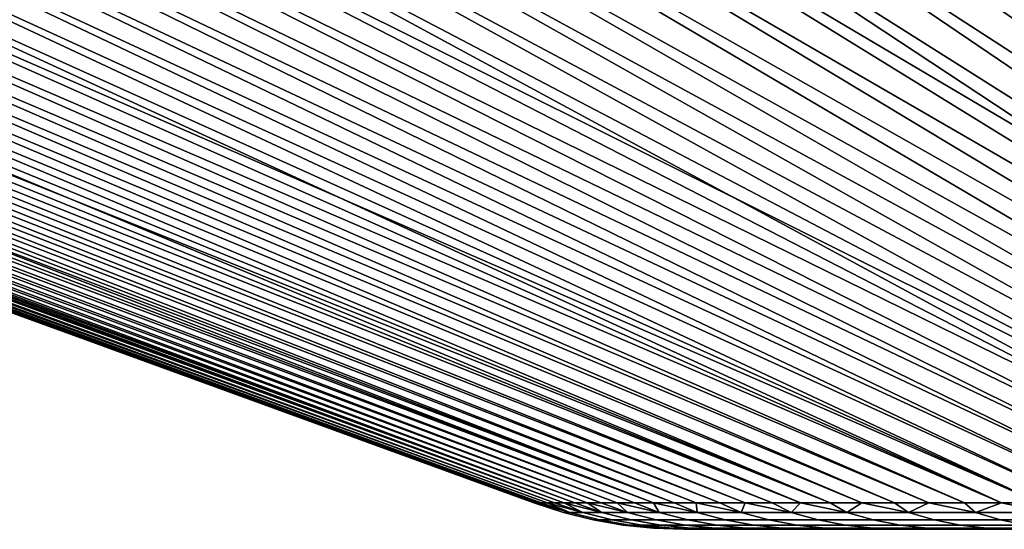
# Model space of a CAD drawing. Header units: metres. Extents: x -109 to 109, y -342 to 66.
# Tile 235 of 256: x 56.5 to 62.81, y 57.4 to 60.66. Entities that reach past the tile are written whole.
import ezdxf

# ---------------------------------------------------------------- set-up
doc = ezdxf.new("R2010")
doc.units = ezdxf.units.M
doc.layers.add('solid_K_24_62_16_000B91', color=7, linetype='CONTINUOUS')

msp = doc.modelspace()

# ---------------------------------------------------------------- linework, layer by layer
at = {"layer": 'solid_K_24_62_16_000B91'}
for points in [[(49.0951, 62.666206, 13.817261), (49.10762, 62.605068, 13.508456), (61.693096, 57.568859, 7.734401), (49.408821, 62.605068, 14.102803)], [(49.0951, 62.666206, -13.817261), (49.408813, 62.605068, -14.102788), (61.501915, 57.568859, -7.356816), (49.107609, 62.605068, -13.508441)], [(62.682739, 62.666206, -27.404902), (62.9916, 62.605068, -27.392408), (68.765305, 57.568859, -14.806747), (62.397251, 62.605068, -27.091206)], [(62.682739, 62.666206, 27.404902), (62.397266, 62.605068, 27.091215), (69.14283, 57.568859, 14.997914), (62.991615, 62.605068, 27.392416)], [(45.965149, 62.605068, -0.666267), (59.79475, 57.568859, 0.000004), (59.800114, 57.568859, 0.423189), (45.957882, 62.605068, 0.000009)], [(45.965149, 62.605068, 0.666285), (45.957882, 62.605068, 0.000009), (59.800114, 57.568859, 0.423189)], [(45.965149, 62.605068, 0.666285), (59.800114, 57.568859, 0.423189), (59.816193, 57.568859, 0.846101), (45.986954, 62.605068, 1.332243)], [(45.98695, 62.605068, -1.332225), (59.800114, 57.568859, -0.42318), (59.79475, 57.568859, 0.000004), (45.965149, 62.605068, -0.666267)], [(46.023273, 62.605068, -1.997549), (59.816193, 57.568859, -0.846094), (59.800114, 57.568859, -0.42318), (45.98695, 62.605068, -1.332225)], [(45.986954, 62.605068, 1.332243), (59.816193, 57.568859, 0.846101), (59.842979, 57.568859, 1.268471), (46.023277, 62.605068, 1.997566)], [(46.074104, 62.605068, -2.66192), (59.842979, 57.568859, -1.268464), (59.816193, 57.568859, -0.846094), (46.023273, 62.605068, -1.997549)], [(46.023277, 62.605068, 1.997566), (59.842979, 57.568859, 1.268471), (59.880459, 57.568859, 1.690027), (46.074104, 62.605068, 2.661937)], [(46.074104, 62.605068, 2.661937), (59.880459, 57.568859, 1.690027), (59.928604, 57.568859, 2.110499), (46.139416, 62.605068, 3.325041)], [(46.139416, 62.605068, -3.325024), (59.880459, 57.568859, -1.69002), (59.842979, 57.568859, -1.268464), (46.074104, 62.605068, -2.66192)], [(46.139416, 62.605068, 3.325041), (59.928604, 57.568859, 2.110499), (59.987389, 57.568859, 2.529616), (46.219177, 62.605068, 3.986561)], [(46.219173, 62.605068, -3.986544), (59.928604, 57.568859, -2.110491), (59.880459, 57.568859, -1.69002), (46.139416, 62.605068, -3.325024)], [(46.313347, 62.605068, -4.646167), (59.987385, 57.568859, -2.529607), (59.928604, 57.568859, -2.110491), (46.219173, 62.605068, -3.986544)], [(46.219177, 62.605068, 3.986561), (59.987389, 57.568859, 2.529616), (60.056767, 57.568859, 2.947109), (46.313347, 62.605068, 4.646184)], [(46.421886, 62.605068, 5.303596), (46.313347, 62.605068, 4.646184), (60.056767, 57.568859, 2.947109)], [(46.313347, 62.605068, -4.646167), (46.421886, 62.605068, -5.303579), (59.987385, 57.568859, -2.529607)], [(46.421886, 62.605068, 5.303596), (60.056767, 57.568859, 2.947109), (60.136703, 57.568859, 3.36271), (46.544743, 62.605068, 5.958485)], [(46.544739, 62.605068, -5.958467), (60.056767, 57.568859, -2.9471), (59.987385, 57.568859, -2.529607), (46.421886, 62.605068, -5.303579)], [(46.68185, 62.605068, -6.610521), (60.1367, 57.568859, -3.362702), (60.056767, 57.568859, -2.9471), (46.544739, 62.605068, -5.958467)], [(46.544743, 62.605068, 5.958485), (60.136703, 57.568859, 3.36271), (60.227139, 57.568859, 3.776152), (46.681854, 62.605068, 6.610538)], [(46.833157, 62.605068, -7.259429), (60.227139, 57.568859, -3.776145), (60.1367, 57.568859, -3.362702), (46.68185, 62.605068, -6.610521)], [(46.681854, 62.605068, 6.610538), (60.227139, 57.568859, 3.776152), (60.328022, 57.568859, 4.187172), (46.83316, 62.605068, 7.259446)], [(46.998581, 62.605068, -7.904883), (60.328018, 57.568859, -4.187164), (60.227139, 57.568859, -3.776145), (46.833157, 62.605068, -7.259429)], [(46.83316, 62.605068, 7.259446), (60.328022, 57.568859, 4.187172), (60.439281, 57.568859, 4.595504), (46.998585, 62.605068, 7.9049)], [(47.178047, 62.605068, -8.546576), (60.439278, 57.568859, -4.595497), (60.328018, 57.568859, -4.187164), (46.998581, 62.605068, -7.904883)], [(46.998585, 62.605068, 7.9049), (60.439281, 57.568859, 4.595504), (60.560852, 57.568859, 5.000887), (47.178051, 62.605068, 8.546592)], [(47.371468, 62.605068, -9.184199), (60.560848, 57.568859, -5.000879), (60.439278, 57.568859, -4.595497), (47.178047, 62.605068, -8.546576)], [(47.178051, 62.605068, 8.546592), (60.560852, 57.568859, 5.000887), (60.69265, 57.568859, 5.40306), (47.371471, 62.605068, 9.184216)], [(47.371468, 62.605068, -9.184199), (47.578751, 62.605068, -9.817451), (60.560848, 57.568859, -5.000879)], [(47.578758, 62.605068, 9.817468), (47.371471, 62.605068, 9.184216), (60.69265, 57.568859, 5.40306)], [(47.799801, 62.605068, -10.44603), (60.69265, 57.568859, -5.403051), (60.560848, 57.568859, -5.000879), (47.578751, 62.605068, -9.817451)], [(47.578758, 62.605068, 9.817468), (60.69265, 57.568859, 5.40306), (60.834595, 57.568859, 5.801764), (47.799809, 62.605068, 10.446046)], [(48.034512, 62.605068, -11.069635), (60.834595, 57.568859, -5.801756), (60.69265, 57.568859, -5.403051), (47.799801, 62.605068, -10.44603)], [(47.799809, 62.605068, 10.446046), (60.834595, 57.568859, 5.801764), (60.986595, 57.568859, 6.196744), (48.034515, 62.605068, 11.069652)], [(48.282768, 62.605068, -11.687972), (60.986595, 57.568859, -6.196737), (60.834595, 57.568859, -5.801756), (48.034512, 62.605068, -11.069635)], [(48.034515, 62.605068, 11.069652), (60.986595, 57.568859, 6.196744), (61.148552, 57.568859, 6.587748), (48.282772, 62.605068, 11.687988)], [(48.544453, 62.605068, -12.300746), (61.148552, 57.568859, -6.587741), (60.986595, 57.568859, -6.196737), (48.282768, 62.605068, -11.687972)], [(48.282772, 62.605068, 11.687988), (61.148552, 57.568859, 6.587748), (61.320362, 57.568859, 6.974524), (48.54446, 62.605068, 12.300762)], [(48.819443, 62.605068, -12.907664), (61.320362, 57.568859, -6.974517), (61.148552, 57.568859, -6.587741), (48.544453, 62.605068, -12.300746)], [(48.54446, 62.605068, 12.300762), (61.320362, 57.568859, 6.974524), (61.501919, 57.568859, 7.356823), (48.81945, 62.605068, 12.907681)], [(49.107609, 62.605068, -13.508441), (61.501915, 57.568859, -7.356816), (61.320362, 57.568859, -6.974517), (48.819443, 62.605068, -12.907664)], [(48.81945, 62.605068, 12.907681), (61.501919, 57.568859, 7.356823), (61.693096, 57.568859, 7.734401), (49.10762, 62.605068, 13.508456)], [(49.722912, 62.605068, -14.690424), (61.693092, 57.568859, -7.734393), (61.501915, 57.568859, -7.356816), (49.408813, 62.605068, -14.102788)], [(49.408821, 62.605068, 14.102803), (61.693096, 57.568859, 7.734401), (61.89378, 57.568859, 8.107014), (49.722919, 62.605068, 14.69044)], [(50.049755, 62.605068, -15.27107), (61.893776, 57.568859, -8.107006), (61.693092, 57.568859, -7.734393), (49.722912, 62.605068, -14.690424)], [(49.722919, 62.605068, 14.69044), (61.89378, 57.568859, 8.107014), (62.103836, 57.568859, 8.474422), (50.049767, 62.605068, 15.271085)], [(50.389187, 62.605068, -15.844446), (62.103832, 57.568859, -8.474415), (61.893776, 57.568859, -8.107006), (50.049755, 62.605068, -15.27107)], [(50.049767, 62.605068, 15.271085), (62.103836, 57.568859, 8.474422), (62.323135, 57.568859, 8.836391), (50.389198, 62.605068, 15.844461)], [(50.741047, 62.605068, -16.410282), (62.323132, 57.568859, -8.836386), (62.103832, 57.568859, -8.474415), (50.389187, 62.605068, -15.844446)], [(50.389198, 62.605068, 15.844461), (62.323135, 57.568859, 8.836391), (62.551533, 57.568859, 9.192691), (50.741058, 62.605068, 16.410297)], [(51.105167, 62.605068, -16.968307), (62.551529, 57.568859, -9.192684), (62.323132, 57.568859, -8.836386), (50.741047, 62.605068, -16.410282)], [(50.741058, 62.605068, 16.410297), (62.551533, 57.568859, 9.192691), (62.788883, 57.568859, 9.54309), (51.105179, 62.605068, 16.968323)], [(51.481373, 62.605068, -17.518257), (62.788876, 57.568859, -9.543083), (62.551529, 57.568859, -9.192684), (51.105167, 62.605068, -16.968307)], [(51.105179, 62.605068, 16.968323), (62.788883, 57.568859, 9.54309), (63.03503, 57.568859, 9.887364), (51.481384, 62.605068, 17.51827)], [(51.481373, 62.605068, -17.518257), (51.869488, 62.605068, -18.059868), (62.788876, 57.568859, -9.543083)], [(51.869499, 62.605068, 18.059881), (51.481384, 62.605068, 17.51827), (63.03503, 57.568859, 9.887364)], [(52.269321, 62.605068, -18.592882), (63.035027, 57.568859, -9.887358), (62.788876, 57.568859, -9.543083), (51.869488, 62.605068, -18.059868)], [(51.869499, 62.605068, 18.059881), (63.03503, 57.568859, 9.887364), (63.289825, 57.568859, 10.225292), (52.269333, 62.605068, 18.592896)], [(52.680691, 62.605068, -19.117046), (63.289818, 57.568859, -10.225286), (63.035027, 57.568859, -9.887358), (52.269321, 62.605068, -18.592882)], [(52.269333, 62.605068, 18.592896), (63.289825, 57.568859, 10.225292), (63.553097, 57.568859, 10.556657), (52.680702, 62.605068, 19.11706)], [(53.103394, 62.605068, -19.632113), (63.553089, 57.568859, -10.55665), (63.289818, 57.568859, -10.225286), (52.680691, 62.605068, -19.117046)], [(52.680702, 62.605068, 19.11706), (63.553097, 57.568859, 10.556657), (63.824677, 57.568859, 10.881245), (53.103405, 62.605068, 19.632126)], [(53.537235, 62.605068, -20.137835), (63.824669, 57.568859, -10.881239), (63.553089, 57.568859, -10.55665), (53.103394, 62.605068, -19.632113)], [(53.103405, 62.605068, 19.632126), (63.824677, 57.568859, 10.881245), (64.104393, 57.568859, 11.198849), (53.537247, 62.605068, 20.137848)], [(53.982002, 62.605068, -20.633972), (64.104385, 57.568859, -11.198843), (63.824669, 57.568859, -10.881239), (53.537235, 62.605068, -20.137835)], [(53.537247, 62.605068, 20.137848), (64.104393, 57.568859, 11.198849), (64.392059, 57.568859, 11.509265), (53.982014, 62.605068, 20.633986)], [(54.437489, 62.605068, -21.120289), (64.392059, 57.568859, -11.509259), (64.104385, 57.568859, -11.198843), (53.982002, 62.605068, -20.633972)], [(53.982014, 62.605068, 20.633986), (64.392059, 57.568859, 11.509265), (64.687508, 57.568859, 11.812296), (54.437504, 62.605068, 21.120302)], [(54.903477, 62.605068, -21.596556), (64.6875, 57.568859, -11.81229), (64.392059, 57.568859, -11.509259), (54.437489, 62.605068, -21.120289)], [(54.437504, 62.605068, 21.120302), (64.687508, 57.568859, 11.812296), (64.990532, 57.568859, 12.107745), (54.903488, 62.605068, 21.596567)], [(54.903477, 62.605068, -21.596556), (55.379745, 62.605068, -22.062542), (64.6875, 57.568859, -11.81229)], [(55.379757, 62.605068, 22.062553), (54.903488, 62.605068, 21.596567), (64.990532, 57.568859, 12.107745)], [(55.866062, 62.605068, -22.51803), (64.990524, 57.568859, -12.107739), (64.6875, 57.568859, -11.81229), (55.379745, 62.605068, -22.062542)], [(55.379757, 62.605068, 22.062553), (64.990532, 57.568859, 12.107745), (65.300949, 57.568859, 12.395425), (55.866077, 62.605068, 22.518042)], [(56.362206, 62.605068, -22.962799), (65.300941, 57.568859, -12.395419), (64.990524, 57.568859, -12.107739), (55.866062, 62.605068, -22.51803)], [(55.866077, 62.605068, 22.518042), (65.300949, 57.568859, 12.395425), (65.618546, 57.568859, 12.675147), (56.362217, 62.605068, 22.962811)], [(56.867928, 62.605068, -23.396639), (65.618546, 57.568859, -12.675141), (65.300941, 57.568859, -12.395419), (56.362206, 62.605068, -22.962799)], [(56.362217, 62.605068, 22.962811), (65.618546, 57.568859, 12.675147), (65.94313, 57.568859, 12.946731), (56.867943, 62.605068, 23.39665)], [(57.382996, 62.605068, -23.819344), (65.943123, 57.568859, -12.946726), (65.618546, 57.568859, -12.675141), (56.867928, 62.605068, -23.396639)], [(56.867943, 62.605068, 23.39665), (65.94313, 57.568859, 12.946731), (66.274483, 57.568859, 13.210002), (57.383011, 62.605068, 23.819355)], [(57.907166, 62.605068, -24.230713), (66.274475, 57.568859, -13.209997), (65.943123, 57.568859, -12.946726), (57.382996, 62.605068, -23.819344)], [(57.383011, 62.605068, 23.819355), (66.274483, 57.568859, 13.210002), (66.612404, 57.568859, 13.464796), (57.907177, 62.605068, 24.230722)], [(58.440178, 62.605068, -24.630547), (66.612396, 57.568859, -13.464791), (66.274475, 57.568859, -13.209997), (57.907166, 62.605068, -24.230713)], [(57.907177, 62.605068, 24.230722), (66.612404, 57.568859, 13.464796), (66.956673, 57.568859, 13.710955), (58.440193, 62.605068, 24.630558)], [(58.440178, 62.605068, -24.630547), (58.981792, 62.605068, -25.01866), (66.612396, 57.568859, -13.464791)], [(58.981808, 62.605068, 25.018669), (58.440193, 62.605068, 24.630558), (66.956673, 57.568859, 13.710955)], [(59.531738, 62.605068, -25.394863), (66.956665, 57.568859, -13.71095), (66.612396, 57.568859, -13.464791), (58.981792, 62.605068, -25.01866)], [(58.981808, 62.605068, 25.018669), (66.956673, 57.568859, 13.710955), (67.307083, 57.568859, 13.94832), (59.531754, 62.605068, 25.394875)], [(60.089764, 62.605068, -25.758982), (67.307076, 57.568859, -13.948315), (66.956665, 57.568859, -13.71095), (59.531738, 62.605068, -25.394863)], [(59.531754, 62.605068, 25.394875), (67.307083, 57.568859, 13.94832), (67.663399, 57.568859, 14.176737), (60.089779, 62.605068, 25.758991)], [(60.655598, 62.605068, -26.110838), (67.663391, 57.568859, -14.176731), (67.307076, 57.568859, -13.948315), (60.089764, 62.605068, -25.758982)], [(60.089779, 62.605068, 25.758991), (67.663399, 57.568859, 14.176737), (68.025368, 57.568859, 14.396041), (60.655613, 62.605068, 26.110849)], [(61.228973, 62.605068, -26.45027), (68.02536, 57.568859, -14.396036), (67.663391, 57.568859, -14.176731), (60.655598, 62.605068, -26.110838)], [(60.655613, 62.605068, 26.110849), (68.025368, 57.568859, 14.396041), (68.392754, 57.568859, 14.60609), (61.228989, 62.605068, 26.450277)], [(61.809616, 62.605068, -26.777109), (68.392746, 57.568859, -14.606087), (68.02536, 57.568859, -14.396036), (61.228973, 62.605068, -26.45027)], [(61.228989, 62.605068, 26.450277), (68.392754, 57.568859, 14.60609), (68.765305, 57.568859, 14.806749), (61.809631, 62.605068, 26.777119)], [(62.397251, 62.605068, -27.091206), (68.765305, 57.568859, -14.806747), (68.392746, 57.568859, -14.606087), (61.809616, 62.605068, -26.777109)], [(61.809631, 62.605068, 26.777119), (68.765305, 57.568859, 14.806749), (69.14283, 57.568859, 14.997914), (62.397266, 62.605068, 27.091215)], [(59.985195, 57.508629, 0.411854), (59.800114, 57.568859, 0.423189), (59.79475, 57.568859, 0.000004)], [(59.985195, 57.508629, -0.411854), (59.79475, 57.568859, 0.000004), (59.800114, 57.568859, -0.42318)], [(59.985195, 57.508629, 0.411854), (59.79475, 57.568859, 0.000004), (59.985195, 57.508629, -0.411854)], [(59.985195, 57.508629, 0.411854), (60.026253, 57.508629, 1.234537), (59.816193, 57.568859, 0.846101), (59.800114, 57.568859, 0.423189)], [(59.985195, 57.508629, -0.411854), (59.800114, 57.568859, -0.42318), (59.816193, 57.568859, -0.846094)], [(60.026253, 57.508629, 1.234537), (59.842979, 57.568859, 1.268471), (59.816193, 57.568859, 0.846101)], [(60.026253, 57.508629, -1.234537), (59.816193, 57.568859, -0.846094), (59.842979, 57.568859, -1.268464)], [(59.985195, 57.508629, -0.411854), (59.816193, 57.568859, -0.846094), (60.026253, 57.508629, -1.234537)], [(60.026253, 57.508629, 1.234537), (60.108269, 57.508629, 2.054151), (59.880459, 57.568859, 1.690027), (59.842979, 57.568859, 1.268471)], [(60.026253, 57.508629, -1.234537), (59.842979, 57.568859, -1.268464), (59.880459, 57.568859, -1.69002)], [(60.108269, 57.508629, 2.054151), (59.928604, 57.568859, 2.110499), (59.880459, 57.568859, 1.690027)], [(60.108269, 57.508629, -2.054151), (59.880459, 57.568859, -1.69002), (59.928604, 57.568859, -2.110491)], [(60.026253, 57.508629, -1.234537), (59.880459, 57.568859, -1.69002), (60.108269, 57.508629, -2.054151)], [(60.108269, 57.508629, 2.054151), (60.231033, 57.508629, 2.868658), (59.987389, 57.568859, 2.529616), (59.928604, 57.568859, 2.110499)], [(60.108269, 57.508629, -2.054151), (59.928604, 57.568859, -2.110491), (59.987385, 57.568859, -2.529607)], [(60.231033, 57.508629, -2.868658), (59.987385, 57.568859, -2.529607), (60.056767, 57.568859, -2.9471)], [(60.108269, 57.508629, -2.054151), (59.987385, 57.568859, -2.529607), (60.231033, 57.508629, -2.868658)], [(60.231033, 57.508629, 2.868658), (60.056767, 57.568859, 2.947109), (59.987389, 57.568859, 2.529616)], [(60.231033, 57.508629, 2.868658), (60.394249, 57.508629, 3.676033), (60.136703, 57.568859, 3.36271), (60.056767, 57.568859, 2.947109)], [(60.231033, 57.508629, -2.868658), (60.056767, 57.568859, -2.9471), (60.1367, 57.568859, -3.362702)], [(60.394249, 57.508629, -3.676033), (60.1367, 57.568859, -3.362702), (60.227139, 57.568859, -3.776145)], [(60.231033, 57.508629, -2.868658), (60.1367, 57.568859, -3.362702), (60.394249, 57.508629, -3.676033)], [(60.394249, 57.508629, 3.676033), (60.227139, 57.568859, 3.776152), (60.136703, 57.568859, 3.36271)], [(60.394249, 57.508629, 3.676033), (60.597504, 57.508629, 4.474268), (60.328022, 57.568859, 4.187172), (60.227139, 57.568859, 3.776152)], [(60.394249, 57.508629, -3.676033), (60.227139, 57.568859, -3.776145), (60.328018, 57.568859, -4.187164)], [(60.597504, 57.508629, -4.474268), (60.328018, 57.568859, -4.187164), (60.439278, 57.568859, -4.595497)], [(60.394249, 57.508629, -3.676033), (60.328018, 57.568859, -4.187164), (60.597504, 57.508629, -4.474268)], [(60.597504, 57.508629, 4.474268), (60.439281, 57.568859, 4.595504), (60.328022, 57.568859, 4.187172)], [(60.597504, 57.508629, -4.474268), (60.439278, 57.568859, -4.595497), (60.560848, 57.568859, -5.000879)], [(60.597504, 57.508629, 4.474268), (60.840298, 57.508629, 5.261381), (60.560852, 57.568859, 5.000887), (60.439281, 57.568859, 4.595504)], [(60.840298, 57.508629, -5.261381), (60.560848, 57.568859, -5.000879), (60.69265, 57.568859, -5.403051)], [(60.597504, 57.508629, -4.474268), (60.560848, 57.568859, -5.000879), (60.840298, 57.508629, -5.261381)], [(60.840298, 57.508629, 5.261381), (60.69265, 57.568859, 5.40306), (60.560852, 57.568859, 5.000887)], [(60.840298, 57.508629, 5.261381), (61.122021, 57.508629, 6.035412), (60.834595, 57.568859, 5.801764), (60.69265, 57.568859, 5.40306)], [(60.840298, 57.508629, -5.261381), (60.69265, 57.568859, -5.403051), (60.834595, 57.568859, -5.801756)], [(61.122021, 57.508629, 6.035412), (60.986595, 57.568859, 6.196744), (60.834595, 57.568859, 5.801764)], [(61.122021, 57.508629, -6.035412), (60.834595, 57.568859, -5.801756), (60.986595, 57.568859, -6.196737)], [(60.840298, 57.508629, -5.261381), (60.834595, 57.568859, -5.801756), (61.122021, 57.508629, -6.035412)], [(61.122021, 57.508629, 6.035412), (61.441978, 57.508629, 6.794438), (61.148552, 57.568859, 6.587748), (60.986595, 57.568859, 6.196744)], [(61.122021, 57.508629, -6.035412), (60.986595, 57.568859, -6.196737), (61.148552, 57.568859, -6.587741)], [(61.122021, 57.508629, -6.035412), (61.148552, 57.568859, -6.587741), (61.441978, 57.508629, -6.794438)], [(61.441978, 57.508629, 6.794438), (61.320362, 57.568859, 6.974524), (61.148552, 57.568859, 6.587748)], [(61.441978, 57.508629, -6.794438), (61.148552, 57.568859, -6.587741), (61.320362, 57.568859, -6.974517)], [(61.441978, 57.508629, 6.794438), (61.79937, 57.508629, 7.536573), (61.501919, 57.568859, 7.356823), (61.320362, 57.568859, 6.974524)], [(61.441978, 57.508629, -6.794438), (61.320362, 57.568859, -6.974517), (61.501915, 57.568859, -7.356816)], [(61.441978, 57.508629, -6.794438), (61.501915, 57.568859, -7.356816), (61.79937, 57.508629, -7.536573)], [(61.79937, 57.508629, -7.536573), (61.501915, 57.568859, -7.356816), (61.693092, 57.568859, -7.734393)], [(61.79937, 57.508629, 7.536573), (61.693096, 57.568859, 7.734401), (61.501919, 57.568859, 7.356823)], [(61.79937, 57.508629, -7.536573), (61.693092, 57.568859, -7.734393), (61.893776, 57.568859, -8.107006)], [(61.79937, 57.508629, 7.536573), (62.193314, 57.508629, 8.259971), (61.89378, 57.568859, 8.107014), (61.693096, 57.568859, 7.734401)], [(61.79937, 57.508629, -7.536573), (61.893776, 57.568859, -8.107006), (62.193314, 57.508629, -8.259971)], [(62.193314, 57.508629, -8.259971), (61.893776, 57.568859, -8.107006), (62.103832, 57.568859, -8.474415)], [(62.193314, 57.508629, 8.259971), (62.103836, 57.568859, 8.474422), (61.89378, 57.568859, 8.107014)], [(62.193314, 57.508629, -8.259971), (62.103832, 57.568859, -8.474415), (62.323132, 57.568859, -8.836386)], [(62.193314, 57.508629, 8.259971), (62.622822, 57.508629, 8.962832), (62.323135, 57.568859, 8.836391), (62.103836, 57.568859, 8.474422)], [(62.193314, 57.508629, -8.259971), (62.323132, 57.568859, -8.836386), (62.622822, 57.508629, -8.962832)], [(62.622822, 57.508629, -8.962832), (62.323132, 57.568859, -8.836386), (62.551529, 57.568859, -9.192684)], [(62.622822, 57.508629, 8.962832), (62.551533, 57.568859, 9.192691), (62.323135, 57.568859, 8.836391)], [(62.622822, 57.508629, -8.962832), (62.551529, 57.568859, -9.192684), (62.788876, 57.568859, -9.543083)], [(62.622822, 57.508629, 8.962832), (63.086834, 57.508629, 9.643411), (62.788883, 57.568859, 9.54309), (62.551533, 57.568859, 9.192691)], [(62.622822, 57.508629, -8.962832), (62.788876, 57.568859, -9.543083), (63.086834, 57.508629, -9.643411)], [(63.086834, 57.508629, -9.643411), (62.788876, 57.568859, -9.543083), (63.035027, 57.568859, -9.887358)], [(63.086834, 57.508629, 9.643411), (63.03503, 57.568859, 9.887364), (62.788883, 57.568859, 9.54309)], [(59.985195, 57.508629, -0.411854), (60.026253, 57.508629, -1.234537), (60.215534, 57.461269, -1.220352), (60.17495, 57.461269, -0.407121)], [(59.985195, 57.508629, 0.411854), (59.985195, 57.508629, -0.411854), (60.17495, 57.461269, -0.407121), (60.17495, 57.461269, 0.407121)], [(60.026253, 57.508629, 1.234537), (59.985195, 57.508629, 0.411854), (60.17495, 57.461269, 0.407121), (60.215534, 57.461269, 1.220352)], [(60.026253, 57.508629, -1.234537), (60.108269, 57.508629, -2.054151), (60.296608, 57.461269, -2.030549), (60.215534, 57.461269, -1.220352)], [(60.108269, 57.508629, 2.054151), (60.026253, 57.508629, 1.234537), (60.215534, 57.461269, 1.220352), (60.296608, 57.461269, 2.030549)], [(60.108269, 57.508629, -2.054151), (60.231033, 57.508629, -2.868658), (60.417965, 57.461269, -2.835697), (60.296608, 57.461269, -2.030549)], [(60.231033, 57.508629, 2.868658), (60.108269, 57.508629, 2.054151), (60.296608, 57.461269, 2.030549), (60.417965, 57.461269, 2.835697)], [(60.231033, 57.508629, -2.868658), (60.394249, 57.508629, -3.676033), (60.579304, 57.461269, -3.633795), (60.417965, 57.461269, -2.835697)], [(60.394249, 57.508629, 3.676033), (60.231033, 57.508629, 2.868658), (60.417965, 57.461269, 2.835697), (60.579304, 57.461269, 3.633795)], [(60.394249, 57.508629, -3.676033), (60.597504, 57.508629, -4.474268), (60.780224, 57.461269, -4.422859), (60.579304, 57.461269, -3.633795)], [(60.597504, 57.508629, 4.474268), (60.394249, 57.508629, 3.676033), (60.579304, 57.461269, 3.633795), (60.780224, 57.461269, 4.422859)], [(60.597504, 57.508629, -4.474268), (60.840298, 57.508629, -5.261381), (61.020226, 57.461269, -5.200928), (60.780224, 57.461269, -4.422859)], [(60.840298, 57.508629, 5.261381), (60.597504, 57.508629, 4.474268), (60.780224, 57.461269, 4.422859), (61.020226, 57.461269, 5.200928)], [(60.840298, 57.508629, -5.261381), (61.122021, 57.508629, -6.035412), (61.298714, 57.461269, -5.966065), (61.020226, 57.461269, -5.200928)], [(61.122021, 57.508629, 6.035412), (60.840298, 57.508629, 5.261381), (61.020226, 57.461269, 5.200928), (61.298714, 57.461269, 5.966065)], [(61.122021, 57.508629, -6.035412), (61.441978, 57.508629, -6.794438), (61.614994, 57.461269, -6.716371), (61.298714, 57.461269, -5.966065)], [(61.441978, 57.508629, 6.794438), (61.122021, 57.508629, 6.035412), (61.298714, 57.461269, 5.966065), (61.614994, 57.461269, 6.716371)], [(61.441978, 57.508629, -6.794438), (61.79937, 57.508629, -7.536573), (61.968281, 57.461269, -7.449978), (61.614994, 57.461269, -6.716371)], [(61.79937, 57.508629, 7.536573), (61.441978, 57.508629, 6.794438), (61.614994, 57.461269, 6.716371), (61.968281, 57.461269, 7.449978)], [(61.79937, 57.508629, -7.536573), (62.193314, 57.508629, -8.259971), (62.357697, 57.461269, -8.165064), (61.968281, 57.461269, -7.449978)], [(62.193314, 57.508629, 8.259971), (61.79937, 57.508629, 7.536573), (61.968281, 57.461269, 7.449978), (62.357697, 57.461269, 8.165064)], [(62.193314, 57.508629, -8.259971), (62.622822, 57.508629, -8.962832), (62.782269, 57.461269, -8.85985), (62.357697, 57.461269, -8.165064)], [(62.622822, 57.508629, 8.962832), (62.193314, 57.508629, 8.259971), (62.357697, 57.461269, 8.165064), (62.782269, 57.461269, 8.85985)], [(62.622822, 57.508629, -8.962832), (63.086834, 57.508629, -9.643411), (63.240948, 57.461269, -9.532609), (62.782269, 57.461269, -8.85985)], [(63.086834, 57.508629, 9.643411), (62.622822, 57.508629, 8.962832), (62.782269, 57.461269, 8.85985), (63.240948, 57.461269, 9.532609)], [(60.17495, 57.461269, -0.407121), (60.215534, 57.461269, -1.220352), (60.407654, 57.427277, -1.205955), (60.367546, 57.427277, -0.402318)], [(60.17495, 57.461269, 0.407121), (60.17495, 57.461269, -0.407121), (60.367546, 57.427277, -0.402318), (60.367546, 57.427277, 0.402318)], [(60.215534, 57.461269, 1.220352), (60.17495, 57.461269, 0.407121), (60.367546, 57.427277, 0.402318), (60.407654, 57.427277, 1.205955)], [(60.215534, 57.461269, -1.220352), (60.296608, 57.461269, -2.030549), (60.48777, 57.427277, -2.006593), (60.407654, 57.427277, -1.205955)], [(60.296608, 57.461269, 2.030549), (60.215534, 57.461269, 1.220352), (60.407654, 57.427277, 1.205955), (60.48777, 57.427277, 2.006593)], [(60.296608, 57.461269, -2.030549), (60.417965, 57.461269, -2.835697), (60.607693, 57.427277, -2.802242), (60.48777, 57.427277, -2.006593)], [(60.417965, 57.461269, 2.835697), (60.296608, 57.461269, 2.030549), (60.48777, 57.427277, 2.006593), (60.607693, 57.427277, 2.802242)], [(60.367546, 57.427277, -0.402318), (60.407654, 57.427277, -1.205955), (60.601669, 57.406822, -1.191415), (60.562046, 57.406822, -0.397468)], [(60.367546, 57.427277, 0.402318), (60.367546, 57.427277, -0.402318), (60.562046, 57.406822, -0.397468), (60.562046, 57.406822, 0.397468)], [(60.407654, 57.427277, 1.205955), (60.367546, 57.427277, 0.402318), (60.562046, 57.406822, 0.397468), (60.601669, 57.406822, 1.191415)], [(60.407654, 57.427277, -1.205955), (60.48777, 57.427277, -2.006593), (60.68082, 57.406822, -1.982401), (60.601669, 57.406822, -1.191415)], [(60.48777, 57.427277, 2.006593), (60.407654, 57.427277, 1.205955), (60.601669, 57.406822, 1.191415), (60.68082, 57.406822, 1.982401)], [(60.417965, 57.461269, -2.835697), (60.579304, 57.461269, -3.633795), (60.767128, 57.427277, -3.590925), (60.607693, 57.427277, -2.802242)], [(60.579304, 57.461269, 3.633795), (60.417965, 57.461269, 2.835697), (60.607693, 57.427277, 2.802242), (60.767128, 57.427277, 3.590925)], [(60.48777, 57.427277, -2.006593), (60.607693, 57.427277, -2.802242), (60.799297, 57.406822, -2.768457), (60.68082, 57.406822, -1.982401)], [(60.607693, 57.427277, 2.802242), (60.48777, 57.427277, 2.006593), (60.68082, 57.406822, 1.982401), (60.799297, 57.406822, 2.768457)], [(60.579304, 57.461269, -3.633795), (60.780224, 57.461269, -4.422859), (60.965679, 57.427277, -4.37068), (60.767128, 57.427277, -3.590925)], [(60.780224, 57.461269, 4.422859), (60.579304, 57.461269, 3.633795), (60.767128, 57.427277, 3.590925), (60.965679, 57.427277, 4.37068)], [(60.607693, 57.427277, -2.802242), (60.767128, 57.427277, -3.590925), (60.95681, 57.406822, -3.547631), (60.799297, 57.406822, -2.768457)], [(60.767128, 57.427277, 3.590925), (60.607693, 57.427277, 2.802242), (60.799297, 57.406822, 2.768457), (60.95681, 57.406822, 3.547631)], [(60.767128, 57.427277, -3.590925), (60.965679, 57.427277, -4.37068), (61.152969, 57.406822, -4.317986), (60.95681, 57.406822, -3.547631)], [(60.965679, 57.427277, 4.37068), (60.767128, 57.427277, 3.590925), (60.95681, 57.406822, 3.547631), (61.152969, 57.406822, 4.317986)], [(60.780224, 57.461269, -4.422859), (61.020226, 57.461269, -5.200928), (61.20285, 57.427277, -5.139569), (60.965679, 57.427277, -4.37068)], [(61.020226, 57.461269, 5.200928), (60.780224, 57.461269, 4.422859), (60.965679, 57.427277, 4.37068), (61.20285, 57.427277, 5.139569)], [(60.965679, 57.427277, -4.37068), (61.20285, 57.427277, -5.139569), (61.38728, 57.406822, -5.077604), (61.152969, 57.406822, -4.317986)], [(61.20285, 57.427277, 5.139569), (60.965679, 57.427277, 4.37068), (61.152969, 57.406822, 4.317986), (61.38728, 57.406822, 5.077604)], [(61.020226, 57.461269, -5.200928), (61.298714, 57.461269, -5.966065), (61.478054, 57.427277, -5.89568), (61.20285, 57.427277, -5.139569)], [(61.298714, 57.461269, 5.966065), (61.020226, 57.461269, 5.200928), (61.20285, 57.427277, 5.139569), (61.478054, 57.427277, 5.89568)], [(61.20285, 57.427277, -5.139569), (61.478054, 57.427277, -5.89568), (61.659164, 57.406822, -5.824599), (61.38728, 57.406822, -5.077604)], [(61.478054, 57.427277, 5.89568), (61.20285, 57.427277, 5.139569), (61.38728, 57.406822, 5.077604), (61.659164, 57.406822, 5.824599)], [(61.298714, 57.461269, -5.966065), (61.614994, 57.461269, -6.716371), (61.7906, 57.427277, -6.637134), (61.478054, 57.427277, -5.89568)], [(61.614994, 57.461269, 6.716371), (61.298714, 57.461269, 5.966065), (61.478054, 57.427277, 5.89568), (61.7906, 57.427277, 6.637134)], [(61.478054, 57.427277, -5.89568), (61.7906, 57.427277, -6.637134), (61.967945, 57.406822, -6.557114), (61.659164, 57.406822, -5.824599)], [(61.7906, 57.427277, 6.637134), (61.478054, 57.427277, 5.89568), (61.659164, 57.406822, 5.824599), (61.967945, 57.406822, 6.557114)], [(61.614994, 57.461269, -6.716371), (61.968281, 57.461269, -7.449978), (62.139721, 57.427277, -7.362086), (61.7906, 57.427277, -6.637134)], [(61.968281, 57.461269, 7.449978), (61.614994, 57.461269, 6.716371), (61.7906, 57.427277, 6.637134), (62.139721, 57.427277, 7.362086)], [(61.7906, 57.427277, -6.637134), (62.139721, 57.427277, -7.362086), (62.312855, 57.406822, -7.273325), (61.967945, 57.406822, -6.557114)], [(62.139721, 57.427277, 7.362086), (61.7906, 57.427277, 6.637134), (61.967945, 57.406822, 6.557114), (62.312855, 57.406822, 7.273325)], [(61.968281, 57.461269, -7.449978), (62.357697, 57.461269, -8.165064), (62.52454, 57.427277, -8.068735), (62.139721, 57.427277, -7.362086)], [(62.357697, 57.461269, 8.165064), (61.968281, 57.461269, 7.449978), (62.139721, 57.427277, 7.362086), (62.52454, 57.427277, 8.068735)], [(62.139721, 57.427277, -7.362086), (62.52454, 57.427277, -8.068735), (62.693035, 57.406822, -7.971455), (62.312855, 57.406822, -7.273325)], [(62.52454, 57.427277, 8.068735), (62.139721, 57.427277, 7.362086), (62.312855, 57.406822, 7.273325), (62.693035, 57.406822, 7.971455)], [(62.357697, 57.461269, -8.165064), (62.782269, 57.461269, -8.85985), (62.944107, 57.427277, -8.755324), (62.52454, 57.427277, -8.068735)], [(62.782269, 57.461269, 8.85985), (62.357697, 57.461269, 8.165064), (62.52454, 57.427277, 8.068735), (62.944107, 57.427277, 8.755324)], [(62.52454, 57.427277, -8.068735), (62.944107, 57.427277, -8.755324), (63.10754, 57.406822, -8.649767), (62.693035, 57.406822, -7.971455)], [(62.944107, 57.427277, 8.755324), (62.52454, 57.427277, 8.068735), (62.693035, 57.406822, 7.971455), (63.10754, 57.406822, 8.649767)], [(62.782269, 57.461269, -8.85985), (63.240948, 57.461269, -9.532609), (63.397373, 57.427277, -9.420146), (62.944107, 57.427277, -8.755324)], [(63.240948, 57.461269, 9.532609), (62.782269, 57.461269, 8.85985), (62.944107, 57.427277, 8.755324), (63.397373, 57.427277, 9.420146)], [(60.562046, 57.406822, -0.397468), (60.601669, 57.406822, -1.191415), (60.773293, 57.400002, -0.810718), (60.757629, 57.400002, -0.405488)], [(60.562046, 57.406822, -0.397468), (60.757629, 57.400002, -0.405488), (60.752407, 57.400002, 0.000046)], [(60.562046, 57.406822, 0.397468), (60.752407, 57.400002, 0.000046), (60.757633, 57.400002, 0.405581)], [(60.562046, 57.406822, 0.397468), (60.562046, 57.406822, -0.397468), (60.752407, 57.400002, 0.000046)], [(60.562046, 57.406822, 0.397468), (60.757633, 57.400002, 0.405581), (60.773296, 57.400002, 0.81081)], [(60.601669, 57.406822, 1.191415), (60.562046, 57.406822, 0.397468), (60.773296, 57.400002, 0.81081)], [(60.601669, 57.406822, -1.191415), (60.68082, 57.406822, -1.982401), (60.835892, 57.400002, -1.619372), (60.799385, 57.400002, -1.215463)], [(60.601669, 57.406822, -1.191415), (60.799385, 57.400002, -1.215463), (60.773293, 57.400002, -0.810718)], [(60.601669, 57.406822, 1.191415), (60.773296, 57.400002, 0.81081), (60.799393, 57.400002, 1.215556)], [(60.601669, 57.406822, 1.191415), (60.799393, 57.400002, 1.215556), (60.835903, 57.400002, 1.619465)], [(60.68082, 57.406822, 1.982401), (60.601669, 57.406822, 1.191415), (60.835903, 57.400002, 1.619465)], [(60.68082, 57.406822, -1.982401), (60.799297, 57.406822, -2.768457), (60.940044, 57.400002, -2.423729), (60.882786, 57.400002, -2.022194)], [(60.68082, 57.406822, -1.982401), (60.882786, 57.400002, -2.022194), (60.835892, 57.400002, -1.619372)], [(60.68082, 57.406822, 1.982401), (60.835903, 57.400002, 1.619465), (60.882797, 57.400002, 2.022286)], [(60.68082, 57.406822, 1.982401), (60.882797, 57.400002, 2.022286), (60.94006, 57.400002, 2.423821)], [(60.799297, 57.406822, 2.768457), (60.68082, 57.406822, 1.982401), (60.94006, 57.400002, 2.423821)], [(60.757633, 57.400002, 0.405581), (60.752407, 57.400002, 0.000046), (60.757629, 57.400002, -0.405488)], [(60.757633, 57.400002, 0.405581), (60.757629, 57.400002, -0.405488), (60.773293, 57.400002, -0.810718)], [(60.773296, 57.400002, 0.81081), (60.757633, 57.400002, 0.405581), (60.773293, 57.400002, -0.810718)], [(60.773296, 57.400002, 0.81081), (60.773293, 57.400002, -0.810718), (60.799385, 57.400002, -1.215463)], [(60.799393, 57.400002, 1.215556), (60.773296, 57.400002, 0.81081), (60.799385, 57.400002, -1.215463)], [(60.799297, 57.406822, -2.768457), (60.95681, 57.406822, -3.547631), (61.085468, 57.400002, -3.221627), (61.007618, 57.400002, -2.82361)], [(60.799297, 57.406822, -2.768457), (61.007618, 57.400002, -2.82361), (60.940044, 57.400002, -2.423729)], [(60.799297, 57.406822, 2.768457), (60.94006, 57.400002, 2.423821), (61.007637, 57.400002, 2.823702)], [(60.799297, 57.406822, 2.768457), (61.007637, 57.400002, 2.823702), (61.085487, 57.400002, 3.221718)], [(60.95681, 57.406822, 3.547631), (60.799297, 57.406822, 2.768457), (61.085487, 57.400002, 3.221718)], [(60.799393, 57.400002, 1.215556), (60.799385, 57.400002, -1.215463), (60.835892, 57.400002, -1.619372)], [(60.835903, 57.400002, 1.619465), (60.799393, 57.400002, 1.215556), (60.835892, 57.400002, -1.619372)], [(60.835903, 57.400002, 1.619465), (60.835892, 57.400002, -1.619372), (60.882786, 57.400002, -2.022194)], [(60.882797, 57.400002, 2.022286), (60.835903, 57.400002, 1.619465), (60.882786, 57.400002, -2.022194)], [(60.882797, 57.400002, 2.022286), (60.882786, 57.400002, -2.022194), (60.940044, 57.400002, -2.423729)], [(60.94006, 57.400002, 2.423821), (60.882797, 57.400002, 2.022286), (60.940044, 57.400002, -2.423729)], [(60.94006, 57.400002, 2.423821), (60.940044, 57.400002, -2.423729), (61.007618, 57.400002, -2.82361)], [(61.007637, 57.400002, 2.823702), (60.94006, 57.400002, 2.423821), (61.007618, 57.400002, -2.82361)], [(60.95681, 57.406822, -3.547631), (61.152969, 57.406822, -4.317986), (61.27179, 57.400002, -4.011014), (61.173553, 57.400002, -3.617548)], [(60.95681, 57.406822, -3.547631), (61.173553, 57.400002, -3.617548), (61.085468, 57.400002, -3.221627)], [(60.95681, 57.406822, 3.547631), (61.085487, 57.400002, 3.221718), (61.173573, 57.400002, 3.617639)], [(60.95681, 57.406822, 3.547631), (61.173573, 57.400002, 3.617639), (61.271812, 57.400002, 4.011104)], [(61.152969, 57.406822, 4.317986), (60.95681, 57.406822, 3.547631), (61.271812, 57.400002, 4.011104)], [(61.007637, 57.400002, 2.823702), (61.007618, 57.400002, -2.82361), (61.085468, 57.400002, -3.221627)], [(61.085487, 57.400002, 3.221718), (61.007637, 57.400002, 2.823702), (61.085468, 57.400002, -3.221627)], [(61.085487, 57.400002, 3.221718), (61.085468, 57.400002, -3.221627), (61.173553, 57.400002, -3.617548)], [(61.173573, 57.400002, 3.617639), (61.085487, 57.400002, 3.221718), (61.173553, 57.400002, -3.617548)], [(61.152969, 57.406822, -4.317986), (61.38728, 57.406822, -5.077604), (61.498505, 57.400002, -4.789762), (61.380131, 57.400002, -4.401844)], [(61.152969, 57.406822, -4.317986), (61.380131, 57.400002, -4.401844), (61.27179, 57.400002, -4.011014)], [(61.152969, 57.406822, 4.317986), (61.271812, 57.400002, 4.011104), (61.380157, 57.400002, 4.401933)], [(61.152969, 57.406822, 4.317986), (61.380157, 57.400002, 4.401933), (61.498535, 57.400002, 4.78985)], [(61.38728, 57.406822, 5.077604), (61.152969, 57.406822, 4.317986), (61.498535, 57.400002, 4.78985)], [(61.173573, 57.400002, 3.617639), (61.173553, 57.400002, -3.617548), (61.27179, 57.400002, -4.011014)], [(61.271812, 57.400002, 4.011104), (61.173573, 57.400002, 3.617639), (61.27179, 57.400002, -4.011014)], [(61.271812, 57.400002, 4.011104), (61.27179, 57.400002, -4.011014), (61.380131, 57.400002, -4.401844)], [(61.380157, 57.400002, 4.401933), (61.271812, 57.400002, 4.011104), (61.380131, 57.400002, -4.401844)], [(61.380157, 57.400002, 4.401933), (61.380131, 57.400002, -4.401844), (61.498505, 57.400002, -4.789762)], [(61.498535, 57.400002, 4.78985), (61.380157, 57.400002, 4.401933), (61.498505, 57.400002, -4.789762)], [(61.38728, 57.406822, -5.077604), (61.626812, 57.400002, -5.174452), (61.498505, 57.400002, -4.789762)], [(61.38728, 57.406822, -5.077604), (61.659164, 57.406822, -5.824599), (61.626812, 57.400002, -5.174452)], [(61.38728, 57.406822, 5.077604), (61.498535, 57.400002, 4.78985), (61.626842, 57.400002, 5.17454)], [(61.38728, 57.406822, 5.077604), (61.626842, 57.400002, 5.17454), (61.76503, 57.400002, 5.555837)], [(61.659164, 57.406822, 5.824599), (61.38728, 57.406822, 5.077604), (61.76503, 57.400002, 5.555837)], [(61.498535, 57.400002, 4.78985), (61.498505, 57.400002, -4.789762), (61.626812, 57.400002, -5.174452)], [(61.626842, 57.400002, 5.17454), (61.498535, 57.400002, 4.78985), (61.626812, 57.400002, -5.174452)], [(61.659164, 57.406822, -5.824599), (61.764996, 57.400002, -5.55575), (61.626812, 57.400002, -5.174452)], [(61.626842, 57.400002, 5.17454), (61.626812, 57.400002, -5.174452), (61.764996, 57.400002, -5.55575)], [(61.76503, 57.400002, 5.555837), (61.626842, 57.400002, 5.17454), (61.764996, 57.400002, -5.55575)], [(61.659164, 57.406822, -5.824599), (61.912949, 57.400002, -5.933342), (61.764996, 57.400002, -5.55575)], [(61.659164, 57.406822, -5.824599), (61.967945, 57.406822, -6.557114), (61.912949, 57.400002, -5.933342)], [(61.659164, 57.406822, 5.824599), (61.76503, 57.400002, 5.555837), (61.912983, 57.400002, 5.933427)], [(61.659164, 57.406822, 5.824599), (61.912983, 57.400002, 5.933427), (62.070599, 57.400002, 6.307063)], [(61.967945, 57.406822, 6.557114), (61.659164, 57.406822, 5.824599), (62.070599, 57.400002, 6.307063)], [(61.76503, 57.400002, 5.555837), (61.764996, 57.400002, -5.55575), (61.912949, 57.400002, -5.933342)], [(61.912983, 57.400002, 5.933427), (61.76503, 57.400002, 5.555837), (61.912949, 57.400002, -5.933342)], [(61.967945, 57.406822, -6.557114), (62.07056, 57.400002, -6.306978), (61.912949, 57.400002, -5.933342)], [(61.912983, 57.400002, 5.933427), (61.912949, 57.400002, -5.933342), (62.07056, 57.400002, -6.306978)], [(62.070599, 57.400002, 6.307063), (61.912983, 57.400002, 5.933427), (62.07056, 57.400002, -6.306978)], [(61.967945, 57.406822, -6.557114), (62.23777, 57.400002, -6.676486), (62.07056, 57.400002, -6.306978)], [(61.967945, 57.406822, -6.557114), (62.312855, 57.406822, -7.273325), (62.23777, 57.400002, -6.676486)], [(61.967945, 57.406822, 6.557114), (62.070599, 57.400002, 6.307063), (62.237808, 57.400002, 6.676569)], [(61.967945, 57.406822, 6.557114), (62.237808, 57.400002, 6.676569), (62.414467, 57.400002, 7.041616)], [(62.312855, 57.406822, 7.273325), (61.967945, 57.406822, 6.557114), (62.414467, 57.400002, 7.041616)], [(62.070599, 57.400002, 6.307063), (62.07056, 57.400002, -6.306978), (62.23777, 57.400002, -6.676486)], [(62.237808, 57.400002, 6.676569), (62.070599, 57.400002, 6.307063), (62.23777, 57.400002, -6.676486)], [(62.312855, 57.406822, -7.273325), (62.414425, 57.400002, -7.041533), (62.23777, 57.400002, -6.676486)], [(62.237808, 57.400002, 6.676569), (62.23777, 57.400002, -6.676486), (62.414425, 57.400002, -7.041533)], [(62.414467, 57.400002, 7.041616), (62.237808, 57.400002, 6.676569), (62.414425, 57.400002, -7.041533)], [(62.312855, 57.406822, -7.273325), (62.600422, 57.400002, -7.401919), (62.414425, 57.400002, -7.041533)], [(62.312855, 57.406822, -7.273325), (62.693035, 57.406822, -7.971455), (62.600422, 57.400002, -7.401919)], [(62.312855, 57.406822, 7.273325), (62.414467, 57.400002, 7.041616), (62.600468, 57.400002, 7.402002)], [(62.693035, 57.406822, 7.971455), (62.312855, 57.406822, 7.273325), (62.600468, 57.400002, 7.402002), (62.795719, 57.400002, 7.757534)], [(62.414467, 57.400002, 7.041616), (62.414425, 57.400002, -7.041533), (62.600422, 57.400002, -7.401919)], [(62.600468, 57.400002, 7.402002), (62.414467, 57.400002, 7.041616), (62.600422, 57.400002, -7.401919)], [(62.693035, 57.406822, -7.971455), (62.795673, 57.400002, -7.757452), (62.600422, 57.400002, -7.401919)], [(62.600468, 57.400002, 7.402002), (62.600422, 57.400002, -7.401919), (62.795673, 57.400002, -7.757452)], [(62.795719, 57.400002, 7.757534), (62.600468, 57.400002, 7.402002), (62.795673, 57.400002, -7.757452)], [(62.693035, 57.406822, -7.971455), (62.999992, 57.400002, -8.107799), (62.795673, 57.400002, -7.757452)], [(62.693035, 57.406822, -7.971455), (63.10754, 57.406822, -8.649767), (62.999992, 57.400002, -8.107799)], [(62.693035, 57.406822, 7.971455), (62.795719, 57.400002, 7.757534), (63.000038, 57.400002, 8.10788)], [(63.10754, 57.406822, 8.649767), (62.693035, 57.406822, 7.971455), (63.000038, 57.400002, 8.10788), (63.213326, 57.400002, 8.452868)], [(62.795719, 57.400002, 7.757534), (62.795673, 57.400002, -7.757452), (62.999992, 57.400002, -8.107799)], [(63.000038, 57.400002, 8.10788), (62.795719, 57.400002, 7.757534), (62.999992, 57.400002, -8.107799)]]:
    msp.add_3dface(points, dxfattribs=at)

doc.saveas('drawing.dxf')
